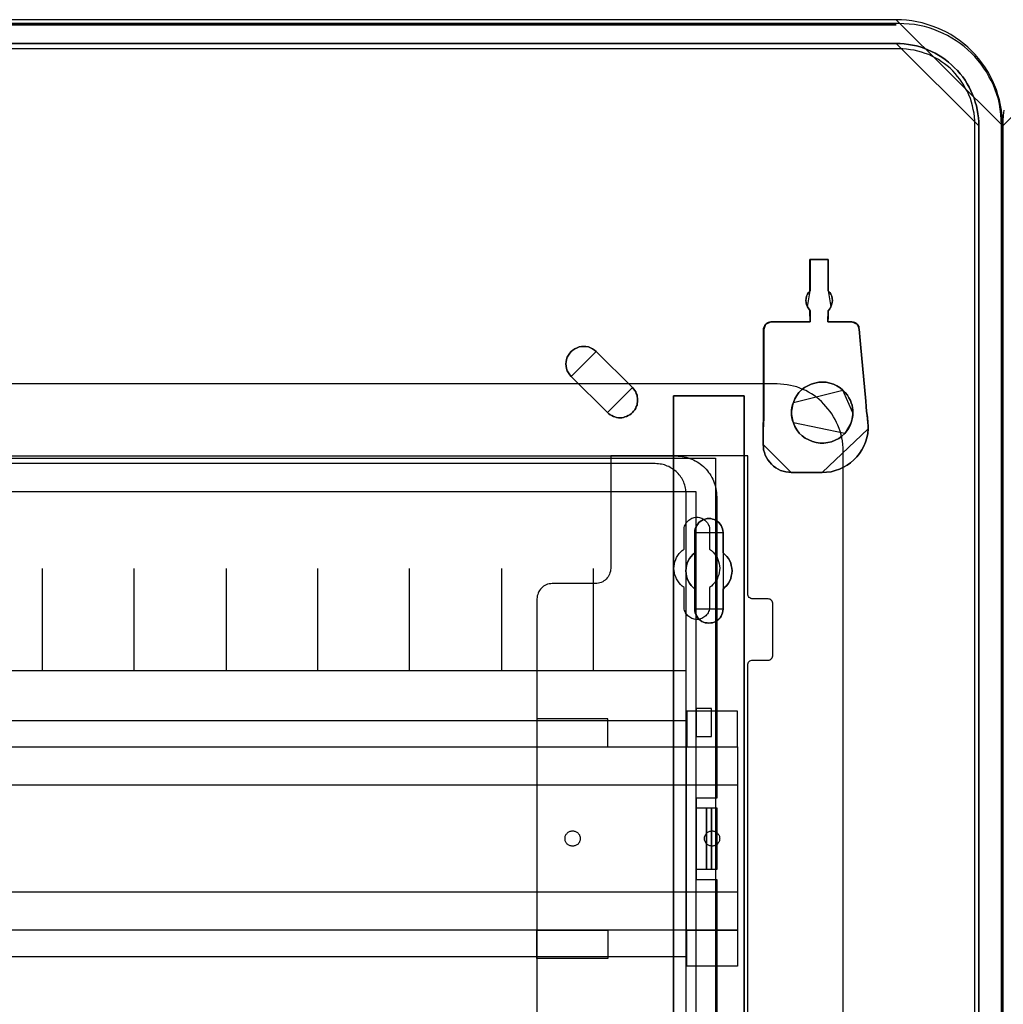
# Model space of a CAD drawing. Extents: x -631805 to -376315, y -40155 to 84873.
# Tile 89 of 256: x -617548 to -615622, y -31709 to -29780. Entities that reach past the tile are written whole.
import ezdxf

# ---------------------------------------------------------------- set-up
doc = ezdxf.new("R2010")
doc.units = 0
doc.header["$MEASUREMENT"] = 0
doc.layers.get('0').update_dxf_attribs({"color": 252})
for name, color, linetype in [('30', 7, 'Continuous'), ('5', 7, 'Continuous'), ('50', 7, 'Continuous')]:
    doc.layers.add(name, color=color, linetype=linetype)

# ---------------------------------------------------------------- blocks, each defined once
blk = doc.blocks.new('*U1009')
at = {"layer": '5', "color": 7}
for points in [[(448.001326, -801.193125), (448.001326, -20.806875), (447.949772, -19.779375), (447.898218, -18.751875), (447.795111, -17.724375), (447.588896, -16.74825), (447.382682, -15.72075), (447.07336, -14.744625), (446.764038, -13.7685), (446.403162, -12.84375), (445.990733, -11.919), (445.52675, -10.99425), (445.062767, -10.120875), (444.495676, -9.2475), (443.928586, -8.4255), (443.258389, -7.6035), (442.588191, -6.832875), (441.86644, -6.113625), (441.144688, -5.394375), (440.371383, -4.7265), (439.546525, -4.058625), (438.721666, -3.4935), (437.845254, -2.928375), (436.968842, -2.466), (436.040876, -2.003625), (435.11291, -1.592625), (434.184944, -1.233), (433.205424, -0.92475), (432.225905, -0.6165), (431.194832, -0.411), (430.215312, -0.2055), (429.184239, -0.10275), (428.153166, -0.051375), (427.122092, 0), (20.879233, 0)], [(20.880212, -4.67396), (427.123764, -4.67396), (427.948624, -4.67396), (428.72193, -4.725335), (429.54679, -4.828085), (430.320097, -4.98221), (431.093403, -5.136335), (431.815155, -5.341835), (432.588462, -5.59871), (433.310214, -5.90696), (434.031967, -6.21521), (434.753719, -6.574835), (435.423918, -6.934459), (436.094117, -7.345459), (436.764315, -7.807834), (437.382961, -8.321584), (438.001606, -8.835334), (438.568697, -9.400458), (439.135788, -9.965583), (439.651326, -10.582083), (440.166863, -11.198583), (440.630847, -11.866457), (441.043277, -12.534332), (441.404153, -13.202207), (441.765029, -13.921457), (442.074352, -14.640706), (442.383674, -15.359956), (442.641443, -16.130581), (442.847658, -16.849831), (443.002319, -17.620455), (443.156981, -18.442455), (443.260088, -19.21308), (443.311642, -19.983704), (443.311642, -20.805704), (443.311642, -801.191648)], [(443.311642, -801.191648), (443.311642, -20.805704), (443.311642, -19.983704), (443.260088, -19.21308), (443.156981, -18.442455), (443.002319, -17.620455), (442.847658, -16.849831), (442.641443, -16.130581), (442.383674, -15.359956), (442.074352, -14.640706), (441.765029, -13.921457), (441.404153, -13.202207), (441.043277, -12.534332), (440.630847, -11.866457), (440.166863, -11.198583), (439.651326, -10.582083), (439.135788, -9.965583), (438.568697, -9.400458), (438.001606, -8.835334), (437.382961, -8.321584), (436.764315, -7.807834), (436.094117, -7.345459), (435.423918, -6.934459), (434.753719, -6.574835), (434.031967, -6.21521), (433.310214, -5.90696), (432.588462, -5.59871), (431.815155, -5.341835), (431.093403, -5.136335), (430.320097, -4.98221), (429.54679, -4.828085), (428.72193, -4.725335), (427.948624, -4.67396), (427.123764, -4.67396), (20.880212, -4.67396)], [(383.558033, -401.905292), (383.558033, -78.807593), (383.558033, -73.721462), (384.176726, -73.721462), (396.756818, -73.721462), (397.375511, -73.721462), (397.375511, -78.807593), (397.375511, -148.780413), (397.375511, -173.234937), (397.375511, -298.744188), (397.375511, -323.250088), (397.375511, -401.905292)], [(397.377131, -401.907002), (397.377131, -323.251388), (397.377131, -298.745361), (397.377131, -173.235456), (397.377131, -148.780804), (397.377131, -78.807619), (397.377131, -73.721462), (396.758331, -73.721462), (384.176076, -73.721462), (383.557277, -73.721462), (383.557277, -78.807619), (383.557277, -401.907002)]]:
    blk.add_lwpolyline(points, dxfattribs=at)
for points in [[(448.001326, -20.809054), (447.949764, -19.781446), (447.898203, -18.753839), (447.795081, -17.726231), (447.588837, -16.750004), (447.382593, -15.722396), (447.073227, -14.746169), (446.763861, -13.769942), (446.402934, -12.845095), (445.990446, -11.920248), (445.526396, -10.995401), (445.062347, -10.121935), (444.495176, -9.248468), (443.928005, -8.426382), (443.257711, -7.604296), (442.587418, -6.833591), (441.865563, -6.114265), (441.143709, -5.39494), (440.370294, -4.726995), (439.545317, -4.05905), (438.720341, -3.493866), (437.843804, -2.928682), (436.967266, -2.466258), (436.039168, -2.003835), (435.111069, -1.592792), (434.182971, -1.233129), (433.203311, -0.924847), (432.223652, -0.616565), (431.192431, -0.411043), (430.212772, -0.205522), (429.181551, -0.102761), (428.150331, -0.05138), (427.11911, 0), (448.001326, -20.809054)], [(20.879564, -1), (427.121761, -1), (20.879564, -1)], [(20.879564, -4.67396), (427.121761, -4.67396), (20.879564, -4.67396)], [(443.311642, -20.809054), (443.311642, -19.986884), (443.260073, -19.216099), (443.156936, -18.445314), (443.00223, -17.623144), (442.847525, -16.852359), (442.64125, -16.13296), (442.383407, -15.362175), (442.073996, -14.642776), (441.764585, -13.923377), (441.403605, -13.203978), (441.042625, -12.535965), (440.630076, -11.867951), (440.165959, -11.199938), (439.650273, -10.58331), (439.134587, -9.966682), (438.567333, -9.40144), (438.000079, -8.836198), (437.381256, -8.322341), (436.762433, -7.808485), (436.092042, -7.346014), (435.42165, -6.934929), (434.751259, -6.575229), (434.029299, -6.21553), (433.307339, -5.907216), (432.585379, -5.598902), (431.81185, -5.341974), (431.08989, -5.136431), (430.316362, -4.982274), (429.542833, -4.828117), (428.717736, -4.725346), (427.944207, -4.67396), (427.11911, -4.67396), (443.311642, -20.809054)], [(401.189049, -63.293813), (401.189049, -74.494164), (401.189049, -78.090607), (401.085931, -80.402606), (401.085931, -83.228382), (401.13749, -83.793537), (401.189049, -84.307315), (401.343726, -84.821093), (401.498403, -85.33487), (401.756198, -85.79727), (402.013993, -86.25967), (402.374906, -86.722069), (402.735819, -87.133092), (403.096732, -87.492736), (403.560763, -87.801002), (404.024794, -88.057891), (404.488825, -88.31478), (405.004415, -88.468913), (405.520006, -88.623046), (406.087155, -88.674424), (406.602745, -88.725802), (412.635149, -88.725802), (413.511652, -88.674424), (414.388155, -88.571669), (415.213099, -88.366158), (416.038043, -88.057891), (416.811428, -87.698247), (417.533254, -87.287225), (418.203521, -86.824825), (418.873788, -86.25967), (419.440938, -85.643137), (419.956528, -85.026604), (420.420559, -84.307315), (420.833031, -83.588026), (421.142385, -82.765982), (421.40018, -81.943938), (421.606416, -81.121894), (421.657975, -80.197095), (421.657975, -79.580562), (421.606416, -78.912651), (421.503298, -77.885096), (421.348621, -76.806163), (421.245503, -75.778608), (421.193944, -74.751053), (420.162764, -63.60208), (420.059646, -62.882791), (420.008087, -62.163503), (419.956528, -61.392836), (419.904969, -60.673548), (419.85341, -60.416659), (419.801851, -60.108392), (419.647174, -59.851504), (419.492497, -59.645993), (419.286261, -59.491859), (419.028465, -59.337726), (418.77067, -59.286348), (418.461316, -59.234971), (413.769447, -59.234971), (413.769447, -59.234971), (413.769447, -59.234971), (413.769447, -59.02946), (413.821006, -58.515682), (413.821006, -57.025727), (414.13036, -56.666083), (414.336596, -56.255061), (414.491273, -55.844039), (414.594391, -55.433017), (414.64595, -55.021995), (414.594391, -54.610973), (414.542832, -54.199951), (414.336596, -53.788929), (414.13036, -53.429284), (413.821006, -53.121018), (413.821006, -47.007065), (410.263434, -47.007065), (410.263434, -53.121018), (409.95408, -53.429284), (409.747844, -53.788929), (409.593167, -54.199951), (409.490049, -54.610973), (409.43849, -55.021995), (409.490049, -55.433017), (409.593167, -55.844039), (409.747844, -56.255061), (410.005639, -56.666083), (410.263434, -57.025727), (410.263434, -58.515682), (410.314993, -59.02946), (410.314993, -59.234971), (410.314993, -59.234971), (410.314993, -59.234971), (402.581142, -59.234971), (402.323347, -59.286348), (402.065552, -59.337726), (401.807757, -59.491859), (401.601521, -59.645993), (401.395285, -59.902881), (401.292167, -60.211148), (401.189049, -60.519414), (401.189049, -60.827681), (401.189049, -61.444214), (401.189049, -62.060747), (401.189049, -62.67728), (401.189049, -63.293813)], [(406.602745, -88.725802), (406.087155, -88.674424), (405.520006, -88.623046), (405.004415, -88.468913), (404.488825, -88.31478), (404.024794, -88.057891), (403.560763, -87.801002), (403.096732, -87.492736), (402.735819, -87.133092), (402.374906, -86.722069), (402.013993, -86.25967), (401.756198, -85.79727), (401.498403, -85.33487), (401.343726, -84.821093), (401.189049, -84.307315), (401.13749, -83.793537), (401.085931, -83.228382), (401.085931, -80.402606), (401.189049, -78.090607), (401.189049, -74.494164), (401.189049, -63.293813), (401.189049, -62.67728), (401.189049, -62.060747), (401.189049, -61.444214), (401.189049, -60.827681), (401.189049, -60.519414), (401.292167, -60.211148), (401.395285, -59.902881), (401.601521, -59.645993), (401.807757, -59.491859), (402.065552, -59.337726), (402.323347, -59.286348), (402.581142, -59.234971), (410.314993, -59.234971), (410.314993, -59.234971), (410.314993, -59.234971), (410.314993, -59.02946), (410.263434, -58.515682), (410.263434, -57.025727), (410.005639, -56.666083), (409.747844, -56.255061), (409.593167, -55.844039), (409.490049, -55.433017), (409.43849, -55.021995), (409.490049, -54.610973), (409.593167, -54.199951), (409.747844, -53.788929), (409.95408, -53.429284), (410.263434, -53.121018), (410.263434, -47.007065), (413.821006, -47.007065), (413.821006, -53.121018), (414.13036, -53.429284), (414.336596, -53.788929), (414.542832, -54.199951), (414.594391, -54.610973), (414.64595, -55.021995), (414.594391, -55.433017), (414.491273, -55.844039), (414.336596, -56.255061), (414.13036, -56.666083), (413.821006, -57.025727), (413.821006, -58.515682), (413.769447, -59.02946), (413.769447, -59.234971), (413.769447, -59.234971), (413.769447, -59.234971), (418.461316, -59.234971), (418.77067, -59.286348), (419.028465, -59.337726), (419.286261, -59.491859), (419.492497, -59.645993), (419.647174, -59.851504), (419.801851, -60.108392), (419.85341, -60.416659), (419.904969, -60.673548), (419.956528, -61.392836), (420.008087, -62.163503), (420.059646, -62.882791), (420.162764, -63.60208), (421.193944, -74.751053), (421.245503, -75.778608), (421.348621, -76.806163), (421.503298, -77.885096), (421.606416, -78.912651), (421.657975, -79.580562), (421.657975, -80.197095), (421.606416, -81.121894), (421.40018, -81.943938), (421.142385, -82.765982), (420.833031, -83.588026), (420.420559, -84.307315), (419.956528, -85.026604), (419.440938, -85.643137), (418.873788, -86.25967), (418.203521, -86.824825), (417.533254, -87.287225), (416.811428, -87.698247), (416.038043, -88.057891), (415.213099, -88.366158), (414.388155, -88.571669), (413.511652, -88.674424), (412.635149, -88.725802), (406.602745, -88.725802)], [(410.261169, -47.007065), (413.821511, -47.007065), (410.261169, -47.007065)], [(410.261169, -53.124259), (410.261169, -47.007065), (410.261169, -53.124259)], [(413.81886, -47.007065), (413.81886, -53.124259), (413.81886, -47.007065)], [(410.26382, -53.121611), (409.953648, -53.430011), (409.746867, -53.78981), (409.591782, -54.201009), (409.488391, -54.612208), (409.436696, -55.023407), (409.488391, -55.434606), (409.591782, -55.845805), (409.746867, -56.257005), (410.26382, -53.121611)], [(414.335812, -56.257005), (414.490897, -55.845805), (414.594288, -55.434606), (414.645983, -55.023407), (414.594288, -54.612208), (414.542593, -54.201009), (414.335812, -53.78981), (414.129031, -53.430011), (413.81886, -53.121611), (414.335812, -56.257005)], [(409.746867, -56.254356), (410.005343, -56.666759), (410.26382, -57.027612), (409.746867, -56.254356)], [(410.261169, -57.024964), (410.261169, -58.51802), (410.31684, -59.032867), (410.31684, -59.238806), (410.31684, -59.238806), (410.31684, -59.238806), (410.261169, -57.024964)], [(413.821511, -57.024964), (413.821511, -58.51802), (413.76849, -59.032867), (413.76849, -59.238806), (413.76849, -59.238806), (413.76849, -59.238806), (413.821511, -57.024964)], [(413.81886, -57.027612), (414.130622, -56.666759), (414.338463, -56.254356), (413.81886, -57.027612)], [(401.602883, -59.646619), (401.396102, -59.903949), (401.292712, -60.212744), (401.189321, -60.52154), (401.189321, -60.830336), (401.602883, -59.646619)], [(402.583767, -59.236158), (402.324942, -59.287796), (402.066117, -59.339435), (401.807292, -59.494351), (401.600232, -59.649267), (402.583767, -59.236158)], [(402.581116, -59.236158), (410.31684, -59.236158), (402.581116, -59.236158)], [(413.76849, -59.236158), (418.460825, -59.236158), (413.76849, -59.236158)], [(419.492078, -59.649267), (419.285297, -59.494351), (419.026821, -59.339435), (418.768345, -59.287796), (418.458174, -59.236158), (419.492078, -59.649267)], [(419.90564, -60.676744), (419.853613, -60.419213), (419.801586, -60.110175), (419.645507, -59.852644), (419.489427, -59.646619), (419.90564, -60.676744)], [(401.189321, -63.29575), (401.189321, -62.678735), (401.189321, -62.061719), (401.189321, -61.444703), (401.189321, -60.827688), (401.189321, -63.29575)], [(419.902989, -60.674096), (419.954949, -61.39411), (420.006909, -62.165554), (420.05887, -62.885568), (420.16279, -63.605582), (419.902989, -60.674096)], [(401.189321, -74.494718), (401.189321, -63.293102), (401.189321, -74.494718)], [(420.160139, -63.602934), (421.194043, -74.751587), (420.160139, -63.602934)], [(368.403952, -65.041333), (368.042973, -64.732951), (367.681994, -64.475967), (367.269446, -64.27038), (366.856899, -64.116189), (366.392783, -64.064792), (365.980236, -64.013395), (365.51612, -64.064792), (365.052004, -64.116189), (364.639457, -64.27038), (364.226909, -64.475967), (363.814362, -64.732951), (363.504951, -65.041333), (363.195541, -65.349714), (362.937699, -65.709492), (362.731425, -66.120667), (362.57672, -66.583239), (362.525151, -67.045811), (362.473583, -67.456986), (362.525151, -67.919557), (362.57672, -68.382129), (362.731425, -68.793304), (362.937699, -69.204479), (363.195541, -69.564257), (363.504951, -69.924035), (368.403952, -65.041333)], [(370.619867, -76.962547), (370.877661, -77.219475), (371.135455, -77.425017), (371.444808, -77.579174), (371.75416, -77.73333), (372.063513, -77.836101), (372.372865, -77.938872), (372.733777, -77.990258), (373.043129, -77.990258), (373.404041, -77.990258), (373.713393, -77.938872), (374.022746, -77.836101), (374.332098, -77.73333), (374.641451, -77.579174), (374.950804, -77.425017), (375.260156, -77.219475), (375.51795, -76.962547), (375.724185, -76.70562), (375.93042, -76.448692), (376.136655, -76.140379), (376.239773, -75.832066), (376.394449, -75.523753), (376.446008, -75.21544), (376.497566, -74.855741), (376.497566, -74.547428), (376.497566, -74.187729), (376.446008, -73.879416), (376.394449, -73.571103), (376.239773, -73.26279), (376.136655, -72.954477), (375.93042, -72.646163), (375.724185, -72.33785), (375.51795, -72.080923), (368.402841, -65.041106), (368.041929, -64.732793), (367.681018, -64.475865), (367.268548, -64.270323), (366.856078, -64.116166), (366.392049, -64.064781), (365.979579, -64.013395), (365.51555, -64.064781), (365.051521, -64.116166), (364.639051, -64.270323), (364.226581, -64.475865), (363.814111, -64.732793), (363.504758, -65.041106), (363.195406, -65.349419), (362.937612, -65.709118), (362.731377, -66.120202), (362.5767, -66.582672), (362.525142, -67.045141), (362.473583, -67.456225), (362.525142, -67.918695), (362.5767, -68.381165), (362.731377, -68.792249), (362.937612, -69.203333), (363.195406, -69.563032), (363.504758, -69.922731), (370.619867, -76.962547)], [(370.619867, -76.962547), (370.877661, -77.219475), (371.135455, -77.425017), (371.444808, -77.579174), (371.75416, -77.73333), (372.063513, -77.836101), (372.372865, -77.938872), (372.733777, -77.990258), (373.043129, -77.990258), (373.404041, -77.990258), (373.713393, -77.938872), (374.022746, -77.836101), (374.332098, -77.73333), (374.641451, -77.579174), (374.950804, -77.425017), (375.260156, -77.219475), (375.51795, -76.962547), (375.724185, -76.70562), (375.93042, -76.448692), (376.136655, -76.140379), (376.239773, -75.832066), (376.394449, -75.523753), (376.446008, -75.21544), (376.497566, -74.855741), (376.497566, -74.547428), (376.497566, -74.187729), (376.446008, -73.879416), (376.394449, -73.571103), (376.239773, -73.26279), (376.136655, -72.954477), (375.93042, -72.646163), (375.724185, -72.33785), (375.51795, -72.080923), (368.402841, -65.041106), (368.041929, -64.732793), (367.681018, -64.475865), (367.268548, -64.270323), (366.856078, -64.116166), (366.392049, -64.064781), (365.979579, -64.013395), (365.51555, -64.064781), (365.051521, -64.116166), (364.639051, -64.270323), (364.226581, -64.475865), (363.814111, -64.732793), (363.504758, -65.041106), (363.195406, -65.349419), (362.937612, -65.709118), (362.731377, -66.120202), (362.5767, -66.582672), (362.525142, -67.045141), (362.473583, -67.456225), (362.525142, -67.918695), (362.5767, -68.381165), (362.731377, -68.792249), (362.937612, -69.203333), (363.195406, -69.563032), (363.504758, -69.922731), (370.619867, -76.962547)], [(375.51795, -76.962547), (375.260156, -77.219475), (374.950804, -77.425017), (374.641451, -77.579174), (374.332098, -77.73333), (374.022746, -77.836101), (373.713393, -77.938872), (373.404041, -77.990258), (373.043129, -77.990258), (372.733777, -77.990258), (372.372865, -77.938872), (372.063513, -77.836101), (371.75416, -77.73333), (371.444808, -77.579174), (371.135455, -77.425017), (370.877661, -77.219475), (370.619867, -76.962547), (363.504758, -69.922731), (363.195406, -69.563032), (362.937612, -69.203333), (362.731377, -68.792249), (362.5767, -68.381165), (362.525142, -67.918695), (362.473583, -67.456225), (362.525142, -67.045141), (362.5767, -66.582672), (362.731377, -66.120202), (362.937612, -65.709118), (363.195406, -65.349419), (363.504758, -65.041106), (363.814111, -64.732793), (364.226581, -64.475865), (364.639051, -64.270323), (365.051521, -64.116166), (365.51555, -64.064781), (365.979579, -64.013395), (366.392049, -64.064781), (366.856078, -64.116166), (367.268548, -64.270323), (367.681018, -64.475865), (368.041929, -64.732793), (368.402841, -65.041106), (375.51795, -72.080923), (375.724185, -72.33785), (375.93042, -72.646163), (376.136655, -72.954477), (376.239773, -73.26279), (376.394449, -73.571103), (376.446008, -73.879416), (376.497566, -74.187729), (376.497566, -74.547428), (376.497566, -74.855741), (376.446008, -75.21544), (376.394449, -75.523753), (376.239773, -75.832066), (376.136655, -76.140379), (375.93042, -76.448692), (375.724185, -76.70562), (375.51795, -76.962547)], [(375.516683, -72.082266), (368.401301, -65.040872), (375.516683, -72.082266)], [(363.502185, -69.921387), (370.620218, -76.962781), (363.502185, -69.921387)], [(411.190772, -71.20471), (411.964238, -71.050561), (412.686139, -70.999178), (413.40804, -71.050561), (414.129941, -71.20471), (414.851842, -71.410242), (415.522179, -71.71854), (416.140952, -72.129603), (416.70816, -72.592049), (417.172239, -73.054496), (417.584754, -73.568325), (417.89414, -74.082155), (418.203526, -74.647367), (418.358219, -75.05843), (418.512912, -75.520877), (418.616041, -76.034706), (418.667606, -76.497152), (418.667606, -77.010982), (418.667606, -77.524811), (418.564477, -77.987257), (418.461348, -78.501087), (418.306655, -78.963533), (418.100398, -79.528746), (417.791011, -80.093958), (417.481625, -80.556404), (417.06911, -81.070234), (416.501902, -81.584063), (415.88313, -82.046509), (415.212793, -82.40619), (414.490892, -82.714487), (413.768991, -82.868636), (412.995525, -82.971402), (412.22206, -82.971402), (411.448594, -82.868636), (410.726693, -82.663104), (410.004792, -82.354807), (409.334455, -81.995126), (408.715682, -81.53268), (408.148474, -81.018851), (407.684395, -80.402255), (407.323445, -79.734277), (407.014058, -79.014916), (406.859365, -78.55247), (406.704672, -78.03864), (406.653108, -77.524811), (406.653108, -77.010982), (406.653108, -76.497152), (406.704672, -75.983323), (406.859365, -75.469494), (407.014058, -75.007047), (407.27188, -74.287686), (407.684395, -73.671091), (408.09691, -73.054496), (408.612554, -72.540667), (409.179762, -72.07822), (409.850099, -71.71854), (410.520435, -71.410242), (411.190772, -71.20471)], [(411.190772, -71.20471), (410.520435, -71.410242), (409.850099, -71.71854), (409.179762, -72.07822), (408.612554, -72.540667), (408.09691, -73.054496), (407.684395, -73.671091), (407.27188, -74.287686), (407.014058, -75.007047), (406.859365, -75.469494), (406.704672, -75.983323), (406.653108, -76.497152), (406.653108, -77.010982), (406.653108, -77.524811), (406.704672, -78.03864), (406.859365, -78.55247), (407.014058, -79.014916), (407.323445, -79.734277), (407.684395, -80.402255), (408.148474, -81.018851), (408.715682, -81.53268), (409.334455, -81.995126), (410.004792, -82.354807), (410.726693, -82.663104), (411.448594, -82.868636), (412.22206, -82.971402), (412.995525, -82.971402), (413.768991, -82.868636), (414.490892, -82.714487), (415.212793, -82.40619), (415.88313, -82.046509), (416.501902, -81.584063), (417.06911, -81.070234), (417.481625, -80.556404), (417.791011, -80.093958), (418.100398, -79.528746), (418.306655, -78.963533), (418.461348, -78.501087), (418.564477, -77.987257), (418.667606, -77.524811), (418.667606, -77.010982), (418.667606, -76.497152), (418.616041, -76.034706), (418.512912, -75.520877), (418.358219, -75.05843), (418.203526, -74.647367), (417.89414, -74.082155), (417.584754, -73.568325), (417.172239, -73.054496), (416.70816, -72.592049), (416.140952, -72.129603), (415.522179, -71.71854), (414.851842, -71.410242), (414.129941, -71.20471), (413.40804, -71.050561), (412.686139, -70.999178), (411.964238, -71.050561), (411.190772, -71.20471)], [(411.190772, -71.20471), (410.520435, -71.410242), (409.850099, -71.71854), (409.179762, -72.07822), (408.612554, -72.540667), (408.09691, -73.054496), (407.684395, -73.671091), (407.27188, -74.287686), (407.014058, -75.007047), (406.859365, -75.469494), (406.704672, -75.983323), (406.653108, -76.497152), (406.653108, -77.010982), (406.653108, -77.524811), (406.704672, -78.03864), (406.859365, -78.55247), (407.014058, -79.014916), (407.323445, -79.734277), (407.684395, -80.402255), (408.148474, -81.018851), (408.715682, -81.53268), (409.334455, -81.995126), (410.004792, -82.354807), (410.726693, -82.663104), (411.448594, -82.868636), (412.22206, -82.971402), (412.995525, -82.971402), (413.768991, -82.868636), (414.490892, -82.714487), (415.212793, -82.40619), (415.88313, -82.046509), (416.501902, -81.584063), (417.06911, -81.070234), (417.481625, -80.556404), (417.791011, -80.093958), (418.100398, -79.528746), (418.306655, -78.963533), (418.461348, -78.501087), (418.564477, -77.987257), (418.667606, -77.524811), (418.667606, -77.010982), (418.667606, -76.497152), (418.616041, -76.034706), (418.512912, -75.520877), (418.358219, -75.05843), (418.203526, -74.647367), (417.89414, -74.082155), (417.584754, -73.568325), (417.172239, -73.054496), (416.70816, -72.592049), (416.140952, -72.129603), (415.522179, -71.71854), (414.851842, -71.410242), (414.129941, -71.20471), (413.40804, -71.050561), (412.686139, -70.999178), (411.964238, -71.050561), (411.190772, -71.20471)], [(416.70849, -72.59261), (416.141238, -72.130001), (415.522419, -71.718793), (414.852031, -71.410387), (414.130074, -71.204783), (413.408118, -71.050579), (412.686162, -70.999178), (411.964206, -71.050579), (411.190681, -71.204783), (410.520293, -71.410387), (409.849905, -71.718793), (409.179517, -72.0786), (408.612266, -72.541209), (408.096583, -73.055219), (407.684037, -73.672031), (407.27149, -74.288843), (407.013649, -75.008457), (416.70849, -72.59261)], [(370.617567, -76.962321), (370.875462, -77.219305), (371.133357, -77.424892), (371.44283, -77.579083), (371.752304, -77.733274), (372.061778, -77.836067), (372.371251, -77.938861), (372.732304, -77.990258), (373.041777, -77.990258), (373.40283, -77.990258), (373.712304, -77.938861), (374.021777, -77.836067), (374.331251, -77.733274), (374.640725, -77.579083), (374.950198, -77.424892), (375.259672, -77.219305), (375.517567, -76.962321), (375.723882, -76.705336), (375.930198, -76.448352), (376.136514, -76.139971), (376.239672, -75.831589), (376.394409, -75.523208), (376.445987, -75.214827), (376.497566, -74.855049), (376.497566, -74.546668), (376.497566, -74.18689), (376.445987, -73.878508), (376.394409, -73.570127), (376.239672, -73.261746), (376.136514, -72.953365), (375.930198, -72.644984), (375.723882, -72.336602), (375.517567, -72.079618), (370.617567, -76.962321)], [(416.705838, -72.593356), (417.170468, -73.055887), (417.583471, -73.56981), (417.893224, -74.083734), (418.202977, -74.649049), (418.357853, -75.060188), (418.512729, -75.522719), (418.61598, -76.036642), (418.667606, -76.499173), (418.667606, -77.013096), (416.705838, -72.593356)], [(384.177619, -73.721462), (383.557277, -73.721462), (384.177619, -73.721462)], [(383.557277, -78.81118), (383.557277, -73.721462), (383.557277, -78.81118)], [(396.756788, -73.721462), (384.177619, -73.721462), (396.756788, -73.721462)], [(396.754137, -73.721462), (397.377131, -73.721462), (396.754137, -73.721462)], [(397.37448, -78.81118), (397.37448, -73.721462), (397.37448, -78.81118)], [(401.191972, -74.49207), (401.191972, -78.089851), (401.085931, -80.40271), (401.191972, -74.49207)], [(407.0163, -75.005809), (406.860646, -75.469029), (406.704992, -75.983718), (406.653108, -76.498407), (406.653108, -77.013096), (407.0163, -75.005809)], [(421.191392, -74.748939), (421.243419, -75.777462), (421.347472, -76.805985), (421.503552, -77.885934), (421.607605, -78.914457), (421.191392, -74.748939)], [(406.653108, -77.010448), (406.653108, -77.525137), (406.704992, -78.039826), (406.860646, -78.554515), (407.0163, -79.017735), (406.653108, -77.010448)], [(418.304414, -78.964772), (418.460067, -78.501906), (418.563836, -77.98761), (418.667606, -77.524743), (418.667606, -77.010448), (418.304414, -78.964772)], [(383.557277, -401.907625), (383.557277, -78.808532), (383.557277, -401.907625)], [(397.37448, -78.808532), (397.37448, -148.782882), (397.37448, -78.808532)], [(407.013649, -79.015087), (407.323045, -79.734417), (407.684007, -80.402366), (408.148102, -81.018935), (408.715329, -81.532742), (409.334121, -81.995168), (410.00448, -82.354833), (410.726405, -82.663118), (411.44833, -82.868641), (412.221821, -82.971402), (412.995312, -82.971402), (413.768803, -82.868641), (414.490727, -82.714498), (415.212652, -82.406214), (415.883011, -82.046549), (416.501804, -81.584123), (417.069031, -81.070315), (407.013649, -79.015087)], [(417.066379, -81.072688), (417.479941, -80.557917), (417.790112, -80.094622), (418.100284, -79.528373), (418.307065, -78.962124), (417.066379, -81.072688)], [(421.657975, -80.198804), (421.657975, -79.581046), (421.604954, -78.911809), (421.657975, -80.198804)], [(401.085931, -83.228271), (401.085931, -80.40271), (401.085931, -83.228271)], [(412.633846, -88.725802), (413.510476, -88.674419), (414.387106, -88.571652), (415.212169, -88.366118), (416.037232, -88.057818), (416.810729, -87.698134), (417.532659, -87.287066), (418.203023, -86.824616), (418.873387, -86.259398), (419.440618, -85.642797), (419.956282, -85.026196), (420.42038, -84.306828), (420.832912, -83.587461), (421.14231, -82.765326), (421.400143, -81.943191), (421.606408, -81.121057), (421.657975, -80.196155), (412.633846, -88.725802)], [(401.085931, -83.228271), (401.137515, -83.793438), (401.189098, -84.307226), (401.343849, -84.821014), (401.498601, -85.334802), (401.756519, -85.797211), (402.014438, -86.25962), (402.375524, -86.722029), (402.73661, -87.133059), (403.097696, -87.492711), (403.561949, -87.800984), (404.026203, -88.057878), (404.490456, -88.314772), (405.006294, -88.468908), (405.522131, -88.623044), (406.089552, -88.674423), (406.605389, -88.725802), (401.085931, -83.228271)], [(412.636497, -88.723154), (406.602738, -88.723154), (412.636497, -88.723154)], [(389.075093, -117.908727), (388.765735, -117.703194), (388.507937, -117.446279), (388.301699, -117.189363), (388.09546, -116.881064), (387.940781, -116.572766), (387.786102, -116.213084), (387.734542, -115.853402), (387.734542, -115.49372), (387.734542, -111.588602), (387.322065, -111.22892), (386.961148, -110.869238), (386.65179, -110.40679), (386.393991, -109.995724), (386.239313, -109.533276), (386.084634, -109.019445), (385.981514, -108.505614), (385.929955, -107.991782), (385.981514, -107.477951), (386.084634, -106.96412), (386.239313, -106.501671), (386.393991, -106.039223), (386.65179, -105.576775), (386.961148, -105.16571), (387.322065, -104.806028), (387.734542, -104.446346), (387.734542, -100.489845), (387.734542, -100.130163), (387.786102, -99.770481), (387.940781, -99.462182), (388.09546, -99.1025), (388.301699, -98.845585), (388.507937, -98.537286), (388.765735, -98.331753), (389.075093, -98.126221), (389.436011, -97.972071), (389.745369, -97.869305), (390.106286, -97.766539), (390.467204, -97.766539), (390.828121, -97.766539), (391.189039, -97.869305), (391.498397, -97.972071), (391.859314, -98.126221), (392.168672, -98.331753), (392.42647, -98.537286), (392.684269, -98.845585), (392.838948, -99.1025), (392.993627, -99.462182), (393.148306, -99.770481), (393.199865, -100.130163), (393.251425, -100.489845), (393.251425, -104.446346), (393.612342, -104.806028), (393.97326, -105.16571), (394.282618, -105.576775), (394.540416, -106.039223), (394.746655, -106.501671), (394.849774, -106.96412), (394.952893, -107.477951), (395.004453, -107.991782), (394.952893, -108.505614), (394.849774, -109.019445), (394.746655, -109.533276), (394.540416, -109.995724), (394.282618, -110.40679), (393.97326, -110.869238), (393.612342, -111.22892), (393.251425, -111.588602), (393.251425, -115.49372), (393.199865, -115.853402), (393.148306, -116.213084), (392.993627, -116.572766), (392.838948, -116.881064), (392.684269, -117.189363), (392.42647, -117.446279), (392.168672, -117.703194), (391.859314, -117.908727), (391.498397, -118.062876), (391.189039, -118.165643), (390.828121, -118.217026), (390.467204, -118.268409), (390.106286, -118.217026), (389.745369, -118.165643), (389.436011, -118.062876), (389.075093, -117.908727)], [(389.075093, -117.908727), (389.436011, -118.062876), (389.745369, -118.165643), (390.106286, -118.217026), (390.467204, -118.268409), (390.828121, -118.217026), (391.189039, -118.165643), (391.498397, -118.062876), (391.859314, -117.908727), (392.168672, -117.703194), (392.42647, -117.446279), (392.684269, -117.189363), (392.838948, -116.881064), (392.993627, -116.572766), (393.148306, -116.213084), (393.199865, -115.853402), (393.251425, -115.49372), (393.251425, -111.588602), (393.612342, -111.22892), (393.97326, -110.869238), (394.282618, -110.40679), (394.540416, -109.995724), (394.746655, -109.533276), (394.849774, -109.019445), (394.952893, -108.505614), (395.004453, -107.991782), (394.952893, -107.477951), (394.849774, -106.96412), (394.746655, -106.501671), (394.540416, -106.039223), (394.282618, -105.576775), (393.97326, -105.16571), (393.612342, -104.806028), (393.251425, -104.446346), (393.251425, -100.489845), (393.199865, -100.130163), (393.148306, -99.770481), (392.993627, -99.462182), (392.838948, -99.1025), (392.684269, -98.845585), (392.42647, -98.537286), (392.168672, -98.331753), (391.859314, -98.126221), (391.498397, -97.972071), (391.189039, -97.869305), (390.828121, -97.766539), (390.467204, -97.766539), (390.106286, -97.766539), (389.745369, -97.869305), (389.436011, -97.972071), (389.075093, -98.126221), (388.765735, -98.331753), (388.507937, -98.537286), (388.301699, -98.845585), (388.09546, -99.1025), (387.940781, -99.462182), (387.786102, -99.770481), (387.734542, -100.130163), (387.734542, -100.489845), (387.734542, -104.446346), (387.322065, -104.806028), (386.961148, -105.16571), (386.65179, -105.576775), (386.393991, -106.039223), (386.239313, -106.501671), (386.084634, -106.96412), (385.981514, -107.477951), (385.929955, -107.991782), (385.981514, -108.505614), (386.084634, -109.019445), (386.239313, -109.533276), (386.393991, -109.995724), (386.65179, -110.40679), (386.961148, -110.869238), (387.322065, -111.22892), (387.734542, -111.588602), (387.734542, -115.49372), (387.734542, -115.853402), (387.786102, -116.213084), (387.940781, -116.572766), (388.09546, -116.881064), (388.301699, -117.189363), (388.507937, -117.446279), (388.765735, -117.703194), (389.075093, -117.908727)], [(389.075093, -117.908727), (389.436011, -118.062876), (389.745369, -118.165643), (390.106286, -118.217026), (390.467204, -118.268409), (390.828121, -118.217026), (391.189039, -118.165643), (391.498397, -118.062876), (391.859314, -117.908727), (392.168672, -117.703194), (392.42647, -117.446279), (392.684269, -117.189363), (392.838948, -116.881064), (392.993627, -116.572766), (393.148306, -116.213084), (393.199865, -115.853402), (393.251425, -115.49372), (393.251425, -111.588602), (393.612342, -111.22892), (393.97326, -110.869238), (394.282618, -110.40679), (394.540416, -109.995724), (394.746655, -109.533276), (394.849774, -109.019445), (394.952893, -108.505614), (395.004453, -107.991782), (394.952893, -107.477951), (394.849774, -106.96412), (394.746655, -106.501671), (394.540416, -106.039223), (394.282618, -105.576775), (393.97326, -105.16571), (393.612342, -104.806028), (393.251425, -104.446346), (393.251425, -100.489845), (393.199865, -100.130163), (393.148306, -99.770481), (392.993627, -99.462182), (392.838948, -99.1025), (392.684269, -98.845585), (392.42647, -98.537286), (392.168672, -98.331753), (391.859314, -98.126221), (391.498397, -97.972071), (391.189039, -97.869305), (390.828121, -97.766539), (390.467204, -97.766539), (390.106286, -97.766539), (389.745369, -97.869305), (389.436011, -97.972071), (389.075093, -98.126221), (388.765735, -98.331753), (388.507937, -98.537286), (388.301699, -98.845585), (388.09546, -99.1025), (387.940781, -99.462182), (387.786102, -99.770481), (387.734542, -100.130163), (387.734542, -100.489845), (387.734542, -104.446346), (387.322065, -104.806028), (386.961148, -105.16571), (386.65179, -105.576775), (386.393991, -106.039223), (386.239313, -106.501671), (386.084634, -106.96412), (385.981514, -107.477951), (385.929955, -107.991782), (385.981514, -108.505614), (386.084634, -109.019445), (386.239313, -109.533276), (386.393991, -109.995724), (386.65179, -110.40679), (386.961148, -110.869238), (387.322065, -111.22892), (387.734542, -111.588602), (387.734542, -115.49372), (387.734542, -115.853402), (387.786102, -116.213084), (387.940781, -116.572766), (388.09546, -116.881064), (388.301699, -117.189363), (388.507937, -117.446279), (388.765735, -117.703194), (389.075093, -117.908727)], [(393.252118, -100.491471), (393.200534, -100.131574), (393.14895, -99.771677), (392.994199, -99.463195), (392.839448, -99.103298), (392.684697, -98.846229), (392.426778, -98.537746), (392.16886, -98.332091), (391.859357, -98.126435), (391.498271, -97.972194), (391.188769, -97.869366), (390.827683, -97.766539), (390.466597, -97.766539), (390.105511, -97.766539), (389.744425, -97.869366), (389.434922, -97.972194), (389.073836, -98.126435), (388.764334, -98.332091), (388.506415, -98.537746), (388.30008, -98.846229), (388.093746, -99.103298), (387.938994, -99.463195), (387.784243, -99.771677), (387.73266, -100.131574), (387.73266, -100.491471), (393.252118, -100.491471)], [(387.73266, -104.447786), (387.73266, -100.488823), (387.73266, -104.447786)], [(393.249467, -100.488823), (393.249467, -104.447786), (393.249467, -100.488823)], [(387.735311, -104.445138), (387.322658, -104.804808), (386.961587, -105.164479), (386.652097, -105.57553), (386.394189, -106.037963), (386.239444, -106.500397), (386.084699, -106.96283), (385.981536, -107.476644), (385.929955, -107.990459), (385.981536, -108.504274), (386.084699, -109.018088), (386.239444, -109.531903), (386.394189, -109.994336), (386.652097, -110.405388), (386.961587, -110.867821), (387.322658, -111.227491), (387.735311, -111.587161), (387.735311, -104.445138)], [(393.249467, -111.587161), (393.610787, -111.227491), (393.972108, -110.867821), (394.281812, -110.405388), (394.539898, -109.994336), (394.746367, -109.531903), (394.849601, -109.018088), (394.952836, -108.504274), (395.004453, -107.990459), (394.952836, -107.476644), (394.849601, -106.96283), (394.746367, -106.500397), (394.539898, -106.037963), (394.281812, -105.57553), (393.972108, -105.164479), (393.610787, -104.804808), (393.249467, -104.445138), (393.249467, -111.587161)], [(387.73266, -115.493162), (387.73266, -111.587161), (387.73266, -115.493162)], [(393.249467, -111.587161), (393.249467, -115.493162), (393.249467, -111.587161)], [(387.73266, -115.490514), (387.73266, -115.850612), (387.784243, -116.210709), (387.938994, -116.570807), (388.093746, -116.879461), (388.30008, -117.188116), (388.506415, -117.445329), (388.764334, -117.702541), (389.073836, -117.908311), (389.434922, -118.062639), (389.744425, -118.165524), (390.105511, -118.216966), (390.466597, -118.268409), (390.827683, -118.216966), (391.188769, -118.165524), (391.498271, -118.062639), (391.859357, -117.908311), (392.16886, -117.702541), (392.426778, -117.445329), (392.684697, -117.188116), (392.839448, -116.879461), (392.994199, -116.570807), (393.14895, -116.210709), (393.200534, -115.850612), (393.252118, -115.490514), (387.73266, -115.490514)], [(397.37448, -148.780234), (397.37448, -173.238419), (397.37448, -148.780234)], [(397.37448, -173.235771), (397.37448, -298.746832), (397.37448, -173.235771)]]:
    blk.add_lwpolyline(points, close=True, dxfattribs=at)
at = {"layer": '5', "color": 59}
for points in [[(443.308991, -20.806406), (443.308991, -801.190946), (443.308991, -20.806406)], [(447.998674, -20.806406), (447.998674, -780.795001), (447.998674, -20.806406)]]:
    blk.add_lwpolyline(points, close=True, dxfattribs=at)
at = {"layer": '50', "color": 7}
for points in [[(447.768034, -801.133213), (447.768034, -20.558787), (447.7167, -19.53212), (447.665366, -18.556787), (447.511363, -17.530121), (447.35736, -16.554788), (447.152023, -15.579455), (446.844018, -14.655455), (446.536012, -13.731456), (446.176672, -12.807456), (445.765998, -11.934789), (445.30399, -11.113456), (444.841981, -10.24079), (444.328639, -9.47079), (443.763962, -8.70079), (443.147951, -7.930791), (442.53194, -7.212124), (441.864594, -6.544791), (441.145915, -5.877458), (440.427235, -5.261458), (439.657221, -4.645458), (438.887207, -4.132125), (438.065859, -3.618792), (437.193176, -3.105459), (436.320494, -2.694792), (435.447812, -2.284126), (434.523795, -1.924793), (433.599778, -1.616793), (432.675761, -1.360126), (431.70041, -1.154793), (430.725059, -0.94946), (429.698374, -0.846793), (428.671689, -0.79546), (427.645004, -0.744126), (20.050967, -0.744126)], [(442.54019, -801.136518), (442.54019, -20.552831), (442.54019, -19.782822), (442.488854, -19.012813), (442.38618, -18.294138), (442.232171, -17.575463), (442.078161, -16.856788), (441.872815, -16.138113), (441.667469, -15.419438), (441.359449, -14.752097), (441.102766, -14.084756), (440.74341, -13.468749), (440.384054, -12.852742), (440.024698, -12.236735), (439.614006, -11.672061), (439.151977, -11.107388), (438.689948, -10.542715), (438.227919, -10.029376), (437.714553, -9.516037), (437.149851, -9.054031), (436.585148, -8.64336), (436.020446, -8.232688), (435.404407, -7.822017), (434.788369, -7.462679), (434.120993, -7.154676), (433.504955, -6.846672), (432.786243, -6.590003), (432.118867, -6.384667), (431.400155, -6.179331), (430.681443, -5.973996), (429.962731, -5.871328), (429.192683, -5.76866), (428.422634, -5.717326), (427.652586, -5.717326), (20.040252, -5.717326)], [(416.766812, -397.907699), (416.766812, -84.554755), (416.766812, -83.887281), (416.715463, -83.219808), (416.612764, -82.552335), (416.510064, -81.936206), (416.356016, -81.320077), (416.201967, -80.652604), (415.996569, -80.087819), (415.739821, -79.47169), (415.483073, -78.958249), (415.174975, -78.34212), (414.866878, -77.82868), (414.55878, -77.263895), (414.199333, -76.750454), (413.788536, -76.237013), (413.37774, -75.774916), (412.966943, -75.312819), (412.504797, -74.850723), (412.04265, -74.43997), (411.580504, -74.029217), (411.067008, -73.669809), (410.553512, -73.3104), (409.988667, -73.002336), (409.423821, -72.694271), (408.858976, -72.437551), (408.29413, -72.18083), (407.677935, -71.975454), (407.06174, -71.821422), (406.445545, -71.66739), (405.778001, -71.564701), (405.161806, -71.462013), (404.494261, -71.410669), (403.826716, -71.359325), (43.917459, -71.359325)], [(55.98194, -85.921426), (391.762235, -85.921426), (391.762235, -735.000783), (55.98194, -735.000783), (55.98194, -85.921426)], [(59.825943, -92.486155), (387.918232, -92.486155), (387.918232, -379.414356), (59.825943, -379.414356), (59.825943, -92.486155)]]:
    blk.add_lwpolyline(points, dxfattribs=at)
blk = doc.blocks.new('*U1010')
at = {"layer": '50', "color": 7}
for points in [[(64.001505, -85.500372), (383.999821, -85.500372), (384.419821, -85.521389), (384.818821, -85.542407), (385.217822, -85.584442), (385.595822, -85.668511), (385.994823, -85.752581), (386.372823, -85.857668), (386.750823, -85.983772), (387.107824, -86.130893), (387.464824, -86.278015), (387.800824, -86.467171), (388.136825, -86.656328), (388.472825, -86.866502), (388.787825, -87.076675), (389.081826, -87.328884), (389.375826, -87.581092), (389.648826, -87.833301), (389.921826, -88.106527), (390.173827, -88.40077), (390.404827, -88.716031), (390.635827, -89.010274), (390.845827, -89.346552), (391.034827, -89.68283), (391.202828, -90.019108), (391.370828, -90.376404), (391.517828, -90.754717), (391.643828, -91.112012), (391.748828, -91.490325), (391.832828, -91.889655), (391.916828, -92.288985), (391.958828, -92.688315), (391.979828, -93.087645), (392.000828, -93.507993), (392.000828, -152.524789), (387.968824, -152.524789), (387.968824, -168.476979), (392.000828, -168.476979), (392.000828, -227.493776)], [(386.017439, -227.999417), (386.017439, -93.002352), (385.996439, -92.687085), (385.975438, -92.371819), (385.933438, -92.07757), (385.891437, -91.783322), (385.828437, -91.489073), (385.744436, -91.194825), (385.639435, -90.921594), (385.534434, -90.648363), (385.408432, -90.39615), (385.282431, -90.122919), (385.135429, -89.870706), (384.988428, -89.63951), (384.820426, -89.408315), (384.631424, -89.17712), (384.442422, -88.945924), (384.232419, -88.756764), (384.022417, -88.546587), (383.812415, -88.357427), (383.581412, -88.189285), (383.35041, -88.021143), (383.098407, -87.853001), (382.846404, -87.726894), (382.594401, -87.57977), (382.321398, -87.474681), (382.048395, -87.369592), (381.775392, -87.264504), (381.481389, -87.180433), (381.187386, -87.117379), (380.893383, -87.075344), (380.599379, -87.033308), (380.284376, -87.012291), (379.969373, -86.991273), (67.968952, -86.991273)], [(61.983887, -127.5157), (386.017439, -127.5157), (386.017439, -127.5157), (386.017439, -93.002676), (385.996439, -92.687393), (385.975438, -92.37211), (385.933438, -92.077845), (385.891437, -91.783581), (385.828437, -91.489316), (385.744436, -91.195052), (385.639435, -90.921806), (385.534434, -90.64856), (385.408432, -90.396334), (385.282431, -90.123088), (385.135429, -89.870861), (384.988428, -89.639653), (384.820426, -89.408446), (384.631424, -89.177238), (384.442422, -88.94603), (384.232419, -88.75686), (384.022417, -88.546671), (383.812415, -88.357501), (383.581412, -88.18935), (383.35041, -88.021199), (383.098407, -87.853047), (382.846404, -87.726934), (382.594401, -87.579802), (382.321398, -87.474707), (382.048395, -87.369613), (381.775392, -87.264518), (381.481389, -87.180443), (381.187386, -87.117386), (380.893383, -87.075348), (380.599379, -87.033311), (380.284376, -87.012292), (379.969373, -86.991273), (67.968952, -86.991273)], [(386.017439, -127.5157), (386.017439, -93.002676), (385.996439, -92.687393), (385.975438, -92.37211), (385.933438, -92.077845), (385.891437, -91.783581), (385.828437, -91.489316), (385.744436, -91.195052), (385.639435, -90.921806), (385.534434, -90.64856), (385.408432, -90.396334), (385.282431, -90.123088), (385.135429, -89.870861), (384.988428, -89.639653), (384.820426, -89.408446), (384.631424, -89.177238), (384.442422, -88.94603), (384.232419, -88.75686), (384.022417, -88.546671), (383.812415, -88.357501), (383.581412, -88.18935), (383.35041, -88.021199), (383.098407, -87.853047), (382.846404, -87.726934), (382.594401, -87.579802), (382.321398, -87.474707), (382.048395, -87.369613), (381.775392, -87.264518), (381.481389, -87.180443), (381.187386, -87.117386), (380.893383, -87.075348), (380.599379, -87.033311), (380.284376, -87.012292), (379.969373, -86.991273), (67.968952, -86.991273)], [(61.983887, -127.5157), (386.017439, -127.5157)], [(259.952696, -127.558071), (259.952696, -107.546106)], [(277.886958, -127.558071), (277.886958, -107.546106)], [(295.988236, -127.558071), (295.988236, -107.546106)], [(313.90129, -127.558071), (313.90129, -107.546106)], [(331.835553, -127.558071), (331.835553, -107.546106)], [(349.936831, -127.558071), (349.936831, -107.546106)], [(367.849885, -127.558071), (367.849885, -107.546106)], [(390.972226, -134.994037), (387.968602, -134.994037), (387.968602, -140.483623), (390.972226, -140.483623), (390.972226, -134.994037)], [(61.983887, -137.34823), (386.017439, -137.34823), (386.017439, -183.650891), (61.983887, -183.650891), (61.983887, -137.34823)], [(387.968602, -154.479023), (389.986041, -154.479023), (389.986041, -166.522746), (387.968602, -166.522746), (387.968602, -154.479023)], [(389.98339, -154.479023), (390.972226, -154.479023), (390.972226, -166.522746), (389.98339, -166.522746), (389.98339, -154.479023)], [(390.969575, -154.479023), (392.000828, -154.479023), (392.000828, -166.522746), (390.969575, -166.522746), (390.969575, -154.479023)]]:
    blk.add_lwpolyline(points, dxfattribs=at)
blk = doc.blocks.new('*U1011')
at = {"layer": '30', "color": 7}
for points in [[(398.057414, -194.483557), (398.057414, -126.518212), (398.07979, -126.315599), (398.14692, -126.112986), (398.236426, -125.932886), (398.370685, -125.775298), (398.504945, -125.662736), (398.683957, -125.572685), (398.862969, -125.52766), (399.064358, -125.505148), (402.062815, -125.505148), (402.062815, -125.505148), (402.241828, -125.482635), (402.42084, -125.415098), (402.599852, -125.325048), (402.734112, -125.189972), (402.845995, -125.054897), (402.935501, -124.874797), (402.980254, -124.694697), (403.00263, -124.492084), (403.00263, -114.541543), (402.980254, -114.316418), (402.935501, -114.113805), (402.845995, -113.933705), (402.734112, -113.798629), (402.599852, -113.663554), (402.42084, -113.573504), (402.241828, -113.528479), (402.062815, -113.505966), (399.064358, -113.505966), (398.862969, -113.483454), (398.683957, -113.438429), (398.504945, -113.325866), (398.370685, -113.213303), (398.236426, -113.055716), (398.14692, -112.875615), (398.07979, -112.695515), (398.057414, -112.492902), (398.057414, -85.500372), (371.227935, -85.500372), (371.227935, -107.517632), (371.205558, -107.810295), (371.160805, -108.102958), (371.093675, -108.395621), (371.004169, -108.665771), (370.86991, -108.935922), (370.713274, -109.18356), (370.534262, -109.408685), (370.355249, -109.63381), (370.131484, -109.813911), (369.907719, -109.994011), (369.661577, -110.151599), (369.393058, -110.264161), (369.124539, -110.376724), (368.856021, -110.444261), (368.542749, -110.489287), (368.251854, -110.511799), (359.771143, -110.511799), (359.480248, -110.534312), (359.166976, -110.579337), (358.876081, -110.646874), (358.607563, -110.759437), (358.339044, -110.872), (358.092902, -111.029587), (357.869137, -111.209688), (357.667748, -111.389788), (357.466359, -111.614913), (357.287346, -111.840039), (357.153087, -112.087677), (357.018828, -112.357827), (356.929322, -112.627977), (356.862192, -112.92064), (356.817439, -113.213303), (356.795062, -113.505966), (356.795062, -207.495802)], [(402.062815, -125.505148), (402.241828, -125.482635), (402.42084, -125.415098), (402.599852, -125.325048), (402.734112, -125.189972), (402.845995, -125.054897), (402.935501, -124.874797), (402.980254, -124.694697), (403.00263, -124.492084), (403.00263, -114.541543), (402.980254, -114.316418), (402.935501, -114.113805), (402.845995, -113.933705), (402.734112, -113.798629), (402.599852, -113.663554), (402.42084, -113.573504), (402.241828, -113.528479), (402.062815, -113.505966), (399.064358, -113.505966), (398.862969, -113.483454), (398.683957, -113.438429), (398.504945, -113.325866), (398.370685, -113.213303), (398.236426, -113.055716), (398.14692, -112.875615), (398.07979, -112.695515), (398.057414, -112.492902), (398.057414, -85.500372), (371.227935, -85.500372), (371.227935, -107.517632), (371.205558, -107.810295), (371.160805, -108.102958), (371.093675, -108.395621), (371.004169, -108.665771), (370.86991, -108.935922), (370.713274, -109.18356), (370.534262, -109.408685), (370.355249, -109.63381), (370.131484, -109.813911), (369.907719, -109.994011), (369.661577, -110.151599), (369.393058, -110.264161), (369.124539, -110.376724), (368.856021, -110.444261), (368.542749, -110.489287), (368.251854, -110.511799), (359.771143, -110.511799), (359.480248, -110.534312), (359.166976, -110.579337), (358.876081, -110.646874), (358.607563, -110.759437), (358.339044, -110.872), (358.092902, -111.029587), (357.869137, -111.209688), (357.667748, -111.389788), (357.466359, -111.614913), (357.287346, -111.840039), (357.153087, -112.087677), (357.018828, -112.357827), (356.929322, -112.627977), (356.862192, -112.92064), (356.817439, -113.213303), (356.795062, -113.505966), (356.795062, -207.495802)], [(398.057414, -194.483557), (398.057414, -126.518212), (398.07979, -126.315599), (398.14692, -126.112986), (398.236426, -125.932886), (398.370685, -125.775298), (398.504945, -125.662736), (398.683957, -125.572685), (398.862969, -125.52766), (399.064358, -125.505148), (402.062815, -125.505148)], [(385.593114, -115.015831), (385.593114, -111.255808), (385.235012, -110.985627), (384.899291, -110.670415), (384.608333, -110.332689), (384.362138, -109.972447), (384.138324, -109.58969), (383.959273, -109.206933), (383.802604, -108.801661), (383.713078, -108.373874), (383.645934, -107.968602), (383.623553, -107.5183), (383.645934, -107.090513), (383.713078, -106.662726), (383.802604, -106.234939), (383.959273, -105.807152), (384.138324, -105.40188), (384.362138, -104.996608), (384.630715, -104.636366), (384.921673, -104.321155), (385.257393, -104.028458), (385.593114, -103.758277), (385.593114, -100.020769), (385.615495, -99.773103), (385.637877, -99.525437), (385.705021, -99.277771), (385.794546, -99.052619), (385.906453, -98.827468), (386.01836, -98.624832), (386.17503, -98.422196), (386.331699, -98.242076), (386.51075, -98.08447), (386.712183, -97.926864), (386.913615, -97.814289), (387.137429, -97.701713), (387.361243, -97.611653), (387.607438, -97.544107), (387.853633, -97.499077), (388.099828, -97.499077), (388.346023, -97.499077), (388.592218, -97.544107), (388.838414, -97.611653), (389.062227, -97.701713), (389.286041, -97.814289), (389.487473, -97.926864), (389.688906, -98.08447), (389.867957, -98.242076), (390.024626, -98.422196), (390.158915, -98.624832), (390.293203, -98.827468), (390.40511, -99.052619), (390.494635, -99.277771), (390.56178, -99.525437), (390.584161, -99.773103), (390.606542, -100.020769), (390.606542, -103.758277), (390.785593, -103.893368), (390.964644, -104.028458), (391.143695, -104.186064), (391.300365, -104.34367), (391.591323, -104.658881), (391.837518, -105.019123), (392.061332, -105.40188), (392.240383, -105.784637), (392.374671, -106.189909), (392.486578, -106.617696), (392.553722, -107.045483), (392.576103, -107.47327), (392.553722, -107.923572), (392.486578, -108.351359), (392.397052, -108.779146), (392.240383, -109.206933), (392.061332, -109.63472), (391.815137, -110.039992), (391.568941, -110.377719), (391.255602, -110.69293), (390.942263, -110.985627), (390.606542, -111.255808), (390.606542, -115.015831), (390.584161, -115.263497), (390.56178, -115.511164), (390.494635, -115.75883), (390.40511, -115.983981), (390.293203, -116.209132), (390.158915, -116.411768), (390.024626, -116.614404), (389.867957, -116.794525), (389.688906, -116.952131), (389.487473, -117.087221), (389.286041, -117.222312), (389.062227, -117.334887), (388.838414, -117.424948), (388.592218, -117.492493), (388.346023, -117.515008), (388.099828, -117.537523), (387.853633, -117.515008), (387.607438, -117.492493), (387.361243, -117.424948), (387.137429, -117.334887), (386.913615, -117.222312), (386.712183, -117.087221), (386.51075, -116.952131), (386.331699, -116.794525), (386.17503, -116.614404), (386.01836, -116.411768), (385.906453, -116.209132), (385.794546, -115.983981), (385.705021, -115.75883), (385.637877, -115.511164), (385.615495, -115.263497), (385.593114, -115.015831)], [(396.088727, -135.521016), (386.128782, -135.521016), (386.128782, -142.480318), (396.088727, -142.480318), (396.088727, -135.521016)], [(370.691796, -137.030454), (356.795062, -137.030454), (356.795062, -142.480318), (370.691796, -142.480318), (370.691796, -137.030454)], [(51.981526, -142.47767), (396.088727, -142.47767), (396.088727, -178.455247), (51.981526, -178.455247), (51.981526, -142.47767)], [(51.981526, -149.974543), (396.088727, -149.974543), (396.088727, -170.958374), (51.981526, -170.958374), (51.981526, -149.974543)], [(363.777295, -161.975896), (363.620465, -161.953367), (363.463635, -161.930838), (363.306806, -161.908309), (363.17238, -161.863252), (363.037955, -161.795665), (362.925933, -161.728078), (362.813912, -161.637962), (362.701891, -161.547847), (362.612274, -161.435202), (362.522657, -161.322557), (362.455444, -161.209913), (362.388231, -161.074739), (362.343423, -160.939566), (362.321019, -160.781863), (362.298614, -160.624161), (362.298614, -160.466459), (362.298614, -160.308756), (362.321019, -160.173583), (362.343423, -160.01588), (362.388231, -159.880707), (362.455444, -159.745533), (362.522657, -159.632889), (362.612274, -159.520244), (362.701891, -159.407599), (362.813912, -159.317484), (362.925933, -159.227368), (363.037955, -159.159781), (363.17238, -159.092194), (363.306806, -159.024608), (363.463635, -159.002079), (363.620465, -158.97955), (363.777295, -158.957021), (363.934125, -158.97955), (364.06855, -159.002079), (364.22538, -159.024608), (364.359805, -159.092194), (364.494231, -159.159781), (364.606252, -159.227368), (364.718273, -159.317484), (364.830295, -159.407599), (364.919912, -159.520244), (365.009529, -159.632889), (365.099146, -159.745533), (365.143954, -159.880707), (365.211167, -160.01588), (365.233571, -160.173583), (365.255975, -160.308756), (365.27838, -160.466459), (365.255975, -160.624161), (365.233571, -160.781863), (365.211167, -160.939566), (365.143954, -161.074739), (365.099146, -161.209913), (365.009529, -161.322557), (364.919912, -161.435202), (364.830295, -161.547847), (364.718273, -161.637962), (364.606252, -161.728078), (364.494231, -161.795665), (364.359805, -161.863252), (364.22538, -161.908309), (364.06855, -161.930838), (363.934125, -161.953367), (363.777295, -161.975896)], [(391.075019, -161.975896), (390.918189, -161.953367), (390.783763, -161.930838), (390.649338, -161.908309), (390.492508, -161.863252), (390.380487, -161.795665), (390.246061, -161.728078), (390.13404, -161.637962), (390.022019, -161.547847), (389.932402, -161.435202), (389.842785, -161.322557), (389.775572, -161.209913), (389.70836, -161.074739), (389.663551, -160.939566), (389.618743, -160.781863), (389.596338, -160.624161), (389.596338, -160.466459), (389.596338, -160.308756), (389.618743, -160.173583), (389.663551, -160.01588), (389.70836, -159.880707), (389.775572, -159.745533), (389.842785, -159.632889), (389.932402, -159.520244), (390.022019, -159.407599), (390.13404, -159.317484), (390.246061, -159.227368), (390.380487, -159.159781), (390.492508, -159.092194), (390.649338, -159.024608), (390.783763, -159.002079), (390.918189, -158.97955), (391.075019, -158.957021), (391.231848, -158.97955), (391.366274, -159.002079), (391.523104, -159.024608), (391.657529, -159.092194), (391.791955, -159.159781), (391.903976, -159.227368), (392.015997, -159.317484), (392.128018, -159.407599), (392.217635, -159.520244), (392.307252, -159.632889), (392.396869, -159.745533), (392.441678, -159.880707), (392.508891, -160.01588), (392.531295, -160.173583), (392.553699, -160.308756), (392.576103, -160.466459), (392.553699, -160.624161), (392.531295, -160.781863), (392.508891, -160.939566), (392.441678, -161.074739), (392.396869, -161.209913), (392.307252, -161.322557), (392.217635, -161.435202), (392.128018, -161.547847), (392.015997, -161.637962), (391.903976, -161.728078), (391.791955, -161.795665), (391.657529, -161.863252), (391.523104, -161.908309), (391.366274, -161.930838), (391.231848, -161.953367), (391.075019, -161.975896)], [(370.691796, -183.971315), (356.795062, -183.971315), (356.795062, -178.452599), (370.691796, -178.452599), (370.691796, -183.971315)], [(396.088727, -185.478105), (386.128782, -185.478105), (386.128782, -178.452599), (396.088727, -178.452599), (396.088727, -185.478105)]]:
    blk.add_lwpolyline(points, dxfattribs=at)
blk.add_lwpolyline([(51.981526, -142.47767), (396.088727, -142.47767), (396.088727, -178.455247), (51.981526, -178.455247), (51.981526, -142.47767)], close=True, dxfattribs=at)
blk = doc.blocks.new('*U1036')
at = {"layer": '5', "color": 7}
for points in [[(448.204919, -17.726231), (448.101797, -18.753839), (448.050236, -19.781446), (447.998674, -20.809054), (468.88089, 0)], [(448.204889, -17.724375), (448.101782, -18.751875), (448.050228, -19.779375), (447.998674, -20.806875), (447.998674, -801.193125)]]:
    blk.add_lwpolyline(points, dxfattribs=at)

msp = doc.modelspace()

# ---------------------------------------------------------------- block references
at = {"xscale": 10, "yscale": 10, "zscale": 10}
for name in ['*U1009', '*U1036', '*U1011', '*U1010']:
    msp.add_blockref(name, (-620103.1, -29779.7), dxfattribs=at)

doc.saveas('drawing.dxf')
